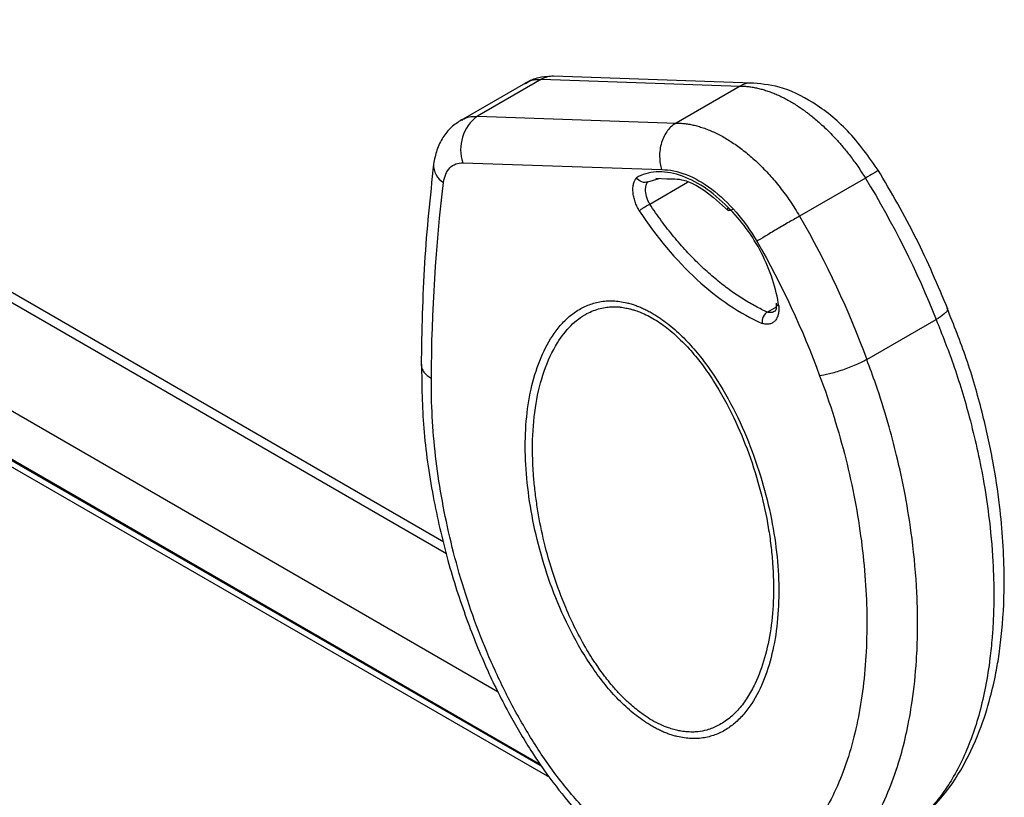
# Model space of a CAD drawing. Header units: millimetres. Extents: x 2938 to 3451, y 1869 to 2231.
# Tile 29 of 30: x 3354 to 3387, y 2142 to 2168. Entities that reach past the tile are written whole.
import ezdxf

# ---------------------------------------------------------------- set-up
doc = ezdxf.new("R2010")
doc.units = ezdxf.units.MM
doc.layers.add('粗实线层', color=7, linetype='Continuous', lineweight=35)

msp = doc.modelspace()

# ---------------------------------------------------------------- linework, layer by layer
at = {"layer": '粗实线层', "color": 8, "linetype": 'Continuous', "lineweight": 25}
for p, q in [((3368.536, 2150.218), (3316.065, 2180.508)), ((3344.897, 2160.229), (3370.282, 2145.574)), ((3372.015, 2142.693), (3343.25, 2159.278)), ((3343.495, 2159.419), (3371.702, 2143.136))]:
    msp.add_line(p, q, dxfattribs=at)
at = {"layer": '粗实线层', "color": 7, "linetype": 'Continuous', "lineweight": 25}
for p, q in [((3368.446, 2150.608), (3316.565, 2180.558)), ((3371.737, 2166.165), (3369.586, 2164.923)), ((3371.737, 2166.165), (3378.412, 2165.936)), ((3378.813, 2166.04), (3372.139, 2166.269)), ((3371.191, 2166.04), (3369.018, 2164.786)), ((3378.412, 2165.936), (3376.261, 2164.695)), ((3369.586, 2164.923), (3376.261, 2164.695)), ((3369.093, 2163.357), (3375.778, 2163.128)), ((3375.306, 2162.723), (3375.686, 2162.834)), ((3375.583, 2162.842), (3375.947, 2162.815)), ((3382.628, 2162.843), (3380.415, 2161.565)), ((3375.373, 2161.971), (3376.647, 2162.706)), ((3371.764, 2143.048), (3343.433, 2159.384)), ((3379.625, 2158.511), (3379.329, 2158.34)), ((3382.674, 2156.741), (3385.007, 2158.088))]:
    msp.add_line(p, q, dxfattribs=at)
at = {"layer": '粗实线层', "color": 8, "linetype": 'Continuous', "lineweight": 25}
for centre, radius, start, end in [((3372.117, 2165.525), 0.744, 88.3151, 120.7219), ((3368.777, 2163.278), 0.672, 176.97, 240.1014)]:
    msp.add_arc(centre, radius, start, end, dxfattribs=at)
at = {"layer": '粗实线层', "color": 7, "linetype": 'Continuous', "lineweight": 25}
msp.add_arc((3370.382, 2163.812), 1.367, 125.5891, 199.4173, dxfattribs=at)
at = {"layer": '粗实线层', "color": 8, "linetype": 'Continuous', "lineweight": 25}
for points, knots in [([(3371.194, 2166.018), (3371.234, 2166.048), (3371.383, 2166.159), (3371.588, 2166.162), (3371.737, 2166.165)], [0, 0, 0, 0, 0.2681463, 1, 1, 1, 1]), ([(3369.051, 2164.782), (3369.087, 2164.809), (3369.234, 2164.917), (3369.435, 2164.921), (3369.586, 2164.923)], [0, 0, 0, 0, 0.245869, 1, 1, 1, 1]), ([(3383.062, 2163.097), (3383.06, 2163.097), (3383.055, 2163.097), (3382.995, 2163.064), (3382.874, 2162.993), (3382.725, 2162.902), (3382.628, 2162.843)], [0, 0, 0, 0, 0.184416, 0.399053, 0.609266, 1, 1, 1, 1]), ([(3379.57, 2158.37), (3379.547, 2158.354), (3379.482, 2158.308), (3379.388, 2158.327), (3379.329, 2158.34)], [0, 0, 0, 0, 0.364712, 1, 1, 1, 1]), ([(3385.007, 2158.088), (3385.203, 2157.592), (3385.635, 2156.5), (3386.175, 2154.702), (3386.555, 2152.999), (3386.801, 2151.38), (3386.922, 2150.054), (3386.953, 2148.868), (3386.931, 2148.023), (3386.886, 2147.334), (3386.811, 2146.604), (3386.677, 2145.758), (3386.476, 2144.887), (3386.223, 2144.08), (3385.918, 2143.333), (3385.582, 2142.694), (3385.208, 2142.122), (3384.704, 2141.517), (3384.232, 2141.065), (3383.86, 2140.869), (3383.806, 2140.84)], [0, 0, 0, 0, 0.068793, 0.151727, 0.249635, 0.308942, 0.385854, 0.446446, 0.491099, 0.519804, 0.558309, 0.612647, 0.665858, 0.716841, 0.768148, 0.820011, 0.860048, 0.907891, 0.986573, 1, 1, 1, 1]), ([(3367.687, 2156.584), (3367.691, 2156.539), (3367.701, 2156.449), (3367.793, 2156.28), (3367.937, 2156.177), (3368.031, 2156.109)], [0, 0, 0, 0, 0.255659, 0.516014, 1, 1, 1, 1]), ([(3380.892, 2139.213), (3381.008, 2139.253), (3381.271, 2139.344), (3381.609, 2139.64), (3381.973, 2139.968), (3382.309, 2140.351), (3382.653, 2140.812), (3383.045, 2141.451), (3383.443, 2142.295), (3383.779, 2143.263), (3384.029, 2144.246), (3384.227, 2145.344), (3384.344, 2146.467), (3384.392, 2147.694), (3384.367, 2149.051), (3384.23, 2150.594), (3383.985, 2152.139), (3383.705, 2153.444), (3383.376, 2154.682), (3383.038, 2155.76), (3382.776, 2156.465), (3382.674, 2156.741)], [0, 0, 0, 0, 0.025884, 0.058855, 0.094125, 0.129057, 0.163684, 0.210315, 0.275895, 0.339202, 0.393956, 0.450333, 0.5238, 0.573177, 0.638549, 0.72534, 0.794295, 0.854128, 0.904458, 0.962609, 1, 1, 1, 1])]:
    msp.add_open_spline(points, degree=3, knots=knots, dxfattribs=at)
at = {"layer": '粗实线层', "color": 7, "linetype": 'Continuous', "lineweight": 25}
for points, knots in [([(3372.029, 2166.259), (3371.896, 2166.252), (3371.599, 2166.237), (3371.343, 2166.114), (3371.201, 2166.046)], [0, 0, 0, 0, 0.445317, 1, 1, 1, 1]), ([(3378.774, 2166.035), (3378.766, 2166.036), (3378.644, 2166.064), (3378.524, 2165.998), (3378.412, 2165.936)], [0, 0, 0, 0, 0.065697, 1, 1, 1, 1]), ([(3378.412, 2165.936), (3378.46, 2165.935), (3378.555, 2165.934), (3378.701, 2165.921), (3378.85, 2165.899), (3379.001, 2165.869), (3379.155, 2165.83), (3379.31, 2165.783), (3379.466, 2165.727), (3379.624, 2165.663), (3379.783, 2165.591), (3379.942, 2165.51), (3380.102, 2165.422), (3380.262, 2165.326), (3380.381, 2165.248), (3380.468, 2165.189), (3380.531, 2165.145), (3380.619, 2165.081), (3380.731, 2164.997), (3380.868, 2164.889), (3381.027, 2164.755), (3381.209, 2164.592), (3381.411, 2164.397), (3381.633, 2164.166), (3381.87, 2163.897), (3382.119, 2163.586), (3382.378, 2163.234), (3382.542, 2162.976), (3382.628, 2162.843)], [0, 0, 0, 0, 0.035276, 0.070551, 0.105826, 0.1411, 0.176375, 0.211649, 0.246923, 0.282198, 0.317473, 0.352748, 0.388024, 0.423299, 0.458574, 0.467101, 0.48115, 0.50072, 0.52581, 0.55642, 0.592551, 0.634203, 0.681373, 0.734062, 0.79227, 0.855995, 0.925238, 1, 1, 1, 1]), ([(3383.086, 2163.066), (3382.748, 2163.545), (3382.1, 2164.464), (3380.904, 2165.411), (3379.769, 2165.961), (3379.065, 2166.015), (3378.734, 2166.04)], [0, 0, 0, 0, 0.2867598, 0.5496747, 0.7879029, 1, 1, 1, 1]), ([(3369.048, 2164.803), (3368.929, 2164.725), (3368.687, 2164.567), (3368.407, 2164.216), (3368.195, 2163.798), (3368.136, 2163.476), (3368.106, 2163.314)], [0, 0, 0, 0, 0.239437, 0.488567, 0.74342, 1, 1, 1, 1]), ([(3376.261, 2164.695), (3376.161, 2164.637), (3376.062, 2164.553), (3375.889, 2164.329), (3375.817, 2164.189), (3375.724, 2163.885), (3375.702, 2163.72), (3375.709, 2163.406), (3375.736, 2163.257), (3375.778, 2163.128)], [0, 0, 0, 0, 0.25, 0.25, 0.5, 0.5, 0.75, 0.75, 1, 1, 1, 1]), ([(3376.261, 2164.695), (3376.31, 2164.694), (3376.409, 2164.692), (3376.561, 2164.678), (3376.717, 2164.654), (3376.878, 2164.62), (3377.043, 2164.576), (3377.212, 2164.521), (3377.385, 2164.454), (3377.561, 2164.377), (3377.74, 2164.288), (3377.921, 2164.187), (3378.104, 2164.074), (3378.289, 2163.95), (3378.474, 2163.813), (3378.661, 2163.665), (3378.847, 2163.505), (3379.033, 2163.333), (3379.217, 2163.15), (3379.399, 2162.955), (3379.579, 2162.749), (3379.756, 2162.532), (3379.929, 2162.304), (3380.097, 2162.067), (3380.26, 2161.821), (3380.363, 2161.651), (3380.415, 2161.565)], [0, 0, 0, 0, 0.036194, 0.072864, 0.11001, 0.147631, 0.185728, 0.224302, 0.263351, 0.302876, 0.342876, 0.383353, 0.424306, 0.465734, 0.507639, 0.550019, 0.592875, 0.636208, 0.680016, 0.7243, 0.76906, 0.814296, 0.860008, 0.906196, 0.95286, 1, 1, 1, 1]), ([(3368.106, 2163.314), (3367.988, 2162.216), (3367.752, 2160.021), (3367.708, 2157.704), (3367.685, 2156.545)], [0, 0, 0, 0, 0.500111, 1, 1, 1, 1]), ([(3368.442, 2162.696), (3368.467, 2162.903), (3368.541, 2163.075), (3368.768, 2163.305), (3368.92, 2163.363), (3369.093, 2163.357)], [0, 0, 0, 0, 0.5, 0.5, 1, 1, 1, 1]), ([(3375.778, 2163.128), (3376.037, 2163.13), (3376.314, 2163.075), (3376.883, 2162.853), (3377.173, 2162.687), (3377.741, 2162.259), (3378.018, 2161.998), (3378.532, 2161.404), (3378.77, 2161.071), (3378.977, 2160.719)], [0, 0, 0, 0, 0.25, 0.25, 0.5, 0.5, 0.75, 0.75, 1, 1, 1, 1]), ([(3385.4, 2158.434), (3385.063, 2159.234), (3384.389, 2160.834), (3383.495, 2162.363), (3383.048, 2163.127)], [0, 0, 0, 0, 0.500141, 1, 1, 1, 1]), ([(3375.02, 2161.748), (3375.007, 2161.773), (3374.979, 2161.821), (3374.943, 2161.897), (3374.91, 2161.973), (3374.871, 2162.079), (3374.832, 2162.214), (3374.808, 2162.374), (3374.805, 2162.524), (3374.826, 2162.656), (3374.864, 2162.77), (3374.904, 2162.827), (3374.924, 2162.855)], [0, 0, 0, 0, 0.060761, 0.12114, 0.181566, 0.242468, 0.371103, 0.500117, 0.62875, 0.757759, 0.878788, 1, 1, 1, 1]), ([(3378.007, 2161.86), (3377.748, 2162.123), (3377.475, 2162.352), (3376.923, 2162.718), (3376.644, 2162.856), (3376.101, 2163.031), (3375.838, 2163.068), (3375.348, 2163.039), (3375.122, 2162.972), (3374.924, 2162.855)], [0, 0, 0, 0, 0.25, 0.25, 0.5, 0.5, 0.75, 0.75, 1, 1, 1, 1]), ([(3375.306, 2162.723), (3375.257, 2162.697), (3375.182, 2162.689), (3375.032, 2162.739), (3374.963, 2162.796), (3374.924, 2162.855)], [0, 0, 0, 0, 0.5, 0.5, 1, 1, 1, 1]), ([(3375.947, 2162.815), (3376.128, 2162.821), (3376.501, 2162.833), (3377.254, 2162.448), (3377.758, 2161.991), (3378.028, 2161.745)], [0, 0, 0, 0, 0.304013, 0.626969, 1, 1, 1, 1]), ([(3375.02, 2161.748), (3375.029, 2161.755), (3375.048, 2161.77), (3375.086, 2161.796), (3375.13, 2161.826), (3375.198, 2161.87), (3375.285, 2161.924), (3375.346, 2161.956), (3375.373, 2161.971)], [0, 0, 0, 0, 0.116807, 0.240538, 0.369368, 0.500921, 0.77299, 1, 1, 1, 1]), ([(3379.329, 2158.34), (3379.264, 2158.37), (3379.132, 2158.431), (3378.932, 2158.534), (3378.729, 2158.647), (3378.523, 2158.771), (3378.315, 2158.905), (3378.105, 2159.051), (3377.893, 2159.208), (3377.679, 2159.376), (3377.465, 2159.556), (3377.249, 2159.747), (3377.034, 2159.949), (3376.819, 2160.163), (3376.606, 2160.389), (3376.393, 2160.626), (3376.182, 2160.873), (3375.974, 2161.132), (3375.77, 2161.401), (3375.568, 2161.681), (3375.438, 2161.874), (3375.373, 2161.971)], [0, 0, 0, 0, 0.046823, 0.094288, 0.142397, 0.191151, 0.24055, 0.290594, 0.341284, 0.392619, 0.4446, 0.49723, 0.550507, 0.604427, 0.658994, 0.714208, 0.77007, 0.826579, 0.883736, 0.941542, 1, 1, 1, 1]), ([(3378.152, 2161.785), (3378.1, 2161.757), (3378.047, 2161.743), (3377.991, 2161.772), (3377.99, 2161.814), (3378.007, 2161.86)], [0, 0, 0, 0, 0.5, 0.5, 1, 1, 1, 1]), ([(3379.713, 2158.548), (3379.633, 2159.126), (3379.429, 2159.746), (3378.833, 2160.905), (3378.44, 2161.44), (3378.007, 2161.86)], [0, 0, 0, 0, 0.5, 0.5, 1, 1, 1, 1]), ([(3375.02, 2161.748), (3375.592, 2160.874), (3376.256, 2160.082), (3377.67, 2158.785), (3378.419, 2158.281), (3379.152, 2157.96)], [0, 0, 0, 0, 0.5, 0.5, 1, 1, 1, 1]), ([(3380.415, 2161.565), (3380.314, 2161.509), (3380.193, 2161.441), (3379.926, 2161.288), (3379.781, 2161.203), (3379.501, 2161.038), (3379.367, 2160.958), (3379.139, 2160.82), (3379.046, 2160.763), (3378.977, 2160.719)], [0, 0, 0, 0, 0.25, 0.25, 0.5, 0.5, 0.75, 0.75, 1, 1, 1, 1]), ([(3376.3, 2144.071), (3376.254, 2144.083), (3376.161, 2144.107), (3376.019, 2144.153), (3375.878, 2144.207), (3375.735, 2144.269), (3375.593, 2144.34), (3375.45, 2144.418), (3375.189, 2144.575), (3374.808, 2144.851), (3374.328, 2145.294), (3373.872, 2145.807), (3373.312, 2146.557), (3372.702, 2147.593), (3372.129, 2148.891), (3371.696, 2150.205), (3371.396, 2151.501), (3371.219, 2152.765), (3371.167, 2153.973), (3371.246, 2155.105), (3371.457, 2156.139), (3371.796, 2157.058), (3372.193, 2157.707), (3372.582, 2158.127), (3372.914, 2158.388), (3373.28, 2158.582), (3373.621, 2158.681), (3373.909, 2158.718), (3374.136, 2158.721), (3374.366, 2158.702), (3374.524, 2158.669), (3374.603, 2158.653)], [0, 0, 0, 0, 0.009067, 0.018069, 0.027025, 0.035954, 0.044876, 0.053808, 0.062772, 0.093888, 0.125506, 0.156368, 0.188266, 0.250674, 0.313227, 0.37556, 0.438073, 0.500141, 0.562783, 0.624878, 0.686977, 0.74959, 0.811839, 0.843737, 0.874578, 0.906488, 0.937279, 0.95333, 0.969078, 0.984606, 1, 1, 1, 1]), ([(3376.277, 2144.284), (3376.245, 2144.292), (3376.154, 2144.314), (3375.973, 2144.37), (3375.727, 2144.469), (3375.454, 2144.611), (3375.22, 2144.761), (3374.954, 2144.955), (3374.682, 2145.186), (3374.383, 2145.481), (3374.144, 2145.743), (3373.889, 2146.053), (3373.692, 2146.322), (3373.532, 2146.559), (3373.409, 2146.747), (3373.044, 2147.341), (3372.58, 2148.276), (3372.124, 2149.499), (3371.816, 2150.588), (3371.634, 2151.485), (3371.532, 2152.18), (3371.446, 2152.991), (3371.409, 2154.051), (3371.523, 2155.283), (3371.801, 2156.387), (3372.204, 2157.261), (3372.696, 2157.903), (3373.192, 2158.28), (3373.621, 2158.451), (3373.915, 2158.505), (3374.111, 2158.52), (3374.254, 2158.519), (3374.349, 2158.513), (3374.408, 2158.507), (3374.479, 2158.495), (3374.571, 2158.479), (3374.633, 2158.465), (3374.663, 2158.458)], [0, 0, 0, 0, 0.006323, 0.01831, 0.035969, 0.054482, 0.071147, 0.081484, 0.106858, 0.125332, 0.143212, 0.157688, 0.181815, 0.189384, 0.19705, 0.212637, 0.284802, 0.338165, 0.393775, 0.446067, 0.472964, 0.500204, 0.57243, 0.643438, 0.714151, 0.786655, 0.840498, 0.893517, 0.931232, 0.948468, 0.961508, 0.974409, 0.97901, 0.980832, 0.987229, 0.994013, 1, 1, 1, 1]), ([(3374.603, 2158.653), (3374.65, 2158.641), (3374.743, 2158.617), (3374.885, 2158.571), (3375.027, 2158.517), (3375.169, 2158.455), (3375.312, 2158.385), (3375.456, 2158.306), (3375.717, 2158.148), (3376.098, 2157.871), (3376.577, 2157.425), (3377.033, 2156.91), (3377.593, 2156.157), (3378.202, 2155.121), (3378.778, 2153.823), (3379.212, 2152.512), (3379.517, 2151.213), (3379.69, 2149.952), (3379.734, 2148.745), (3379.649, 2147.617), (3379.441, 2146.581), (3379.107, 2145.658), (3378.712, 2145.008), (3378.323, 2144.587), (3377.99, 2144.326), (3377.624, 2144.134), (3377.283, 2144.038), (3376.995, 2144.003), (3376.768, 2144.001), (3376.537, 2144.021), (3376.379, 2144.054), (3376.3, 2144.071)], [0, 0, 0, 0, 0.009106, 0.018141, 0.027125, 0.036078, 0.045019, 0.053968, 0.062946, 0.09407, 0.125711, 0.156589, 0.188514, 0.251092, 0.313552, 0.375876, 0.437927, 0.500618, 0.562766, 0.625338, 0.687408, 0.749601, 0.812163, 0.843952, 0.87476, 0.906581, 0.937304, 0.953338, 0.969077, 0.984603, 1, 1, 1, 1]), ([(3379.713, 2158.548), (3379.715, 2158.522), (3379.718, 2158.471), (3379.717, 2158.397), (3379.71, 2158.327), (3379.692, 2158.236), (3379.655, 2158.133), (3379.585, 2158.035), (3379.495, 2157.966), (3379.389, 2157.931), (3379.274, 2157.927), (3379.192, 2157.949), (3379.152, 2157.96)], [0, 0, 0, 0, 0.060499, 0.120551, 0.180646, 0.241271, 0.370532, 0.500139, 0.629393, 0.758994, 0.879411, 1, 1, 1, 1]), ([(3379.627, 2158.644), (3379.631, 2158.571), (3379.637, 2158.43), (3379.592, 2158.381), (3379.57, 2158.357)], [0, 0, 0, 0, 0.517716, 1, 1, 1, 1]), ([(3379.629, 2158.635), (3379.63, 2158.627), (3379.632, 2158.609), (3379.654, 2158.577), (3379.69, 2158.559), (3379.713, 2158.548)], [0, 0, 0, 0, 0.23611, 0.503344, 1, 1, 1, 1]), ([(3374.663, 2158.458), (3374.699, 2158.449), (3374.776, 2158.43), (3374.913, 2158.389), (3375.032, 2158.347), (3375.189, 2158.281), (3375.364, 2158.198), (3375.598, 2158.061), (3375.832, 2157.902), (3376.066, 2157.72), (3376.378, 2157.445), (3376.68, 2157.133), (3376.958, 2156.805), (3377.217, 2156.469), (3377.663, 2155.822), (3378.21, 2154.823), (3378.733, 2153.564), (3379.116, 2152.322), (3379.337, 2151.29), (3379.453, 2150.492), (3379.529, 2149.701), (3379.552, 2148.746), (3379.462, 2147.677), (3379.257, 2146.701), (3378.979, 2145.947), (3378.673, 2145.389), (3378.386, 2144.997), (3378.054, 2144.675), (3377.692, 2144.435), (3377.334, 2144.291), (3377.055, 2144.237), (3376.837, 2144.221), (3376.648, 2144.224), (3376.453, 2144.246), (3376.328, 2144.273), (3376.277, 2144.284)], [0, 0, 0, 0, 0.0074486, 0.0154708, 0.0271381, 0.0308816, 0.0461056, 0.061256, 0.0764433, 0.0917774, 0.1073646, 0.1389781, 0.1545402, 0.1680595, 0.1981285, 0.2624756, 0.3220413, 0.3856304, 0.4462271, 0.4770525, 0.5082064, 0.5701593, 0.6314237, 0.6923729, 0.7534737, 0.7900623, 0.8257674, 0.8598958, 0.8953694, 0.9267303, 0.9491837, 0.9595139, 0.9747362, 0.9896397, 1, 1, 1, 1]), ([(3379.329, 2158.34), (3379.278, 2158.312), (3379.223, 2158.253), (3379.155, 2158.105), (3379.144, 2158.022), (3379.152, 2157.96)], [0, 0, 0, 0, 0.5, 0.5, 1, 1, 1, 1]), ([(3383.755, 2140.795), (3384.185, 2141.104), (3384.983, 2141.677), (3385.856, 2142.911), (3386.449, 2144.143), (3386.81, 2145.273), (3387.009, 2146.149), (3387.134, 2146.892), (3387.26, 2147.938), (3387.33, 2149.576), (3387.206, 2151.496), (3386.922, 2153.368), (3386.557, 2155.016), (3386.065, 2156.74), (3385.599, 2157.906), (3385.375, 2158.468)], [0, 0, 0, 0, 0.1044383, 0.1936867, 0.2815247, 0.3486232, 0.3960376, 0.4309213, 0.4743818, 0.5682857, 0.6892259, 0.7604138, 0.8378035, 0.9217762, 1, 1, 1, 1]), ([(3385.382, 2158.471), (3385.386, 2158.456), (3385.397, 2158.424), (3385.356, 2158.354), (3385.252, 2158.245), (3385.104, 2158.15), (3385.007, 2158.088)], [0, 0, 0, 0, 0.179305, 0.395358, 0.606929, 1, 1, 1, 1]), ([(3367.699, 2156.584), (3367.708, 2155.876), (3367.726, 2154.442), (3368.047, 2152.216), (3368.538, 2150.062), (3369.164, 2148.095), (3369.874, 2146.346), (3370.625, 2144.838), (3371.4, 2143.534), (3372.45, 2142.04), (3373.616, 2140.759), (3374.849, 2139.781), (3375.838, 2139.177), (3376.967, 2138.708), (3378.268, 2138.47), (3379.678, 2138.567), (3380.533, 2138.977), (3380.981, 2139.192)], [0, 0, 0, 0, 0.0879599, 0.1779305, 0.260098, 0.3347672, 0.4011427, 0.4601361, 0.5115212, 0.560269, 0.6535308, 0.6981568, 0.7420621, 0.7939287, 0.8543081, 0.9236399, 1, 1, 1, 1]), ([(3382.674, 2156.741), (3382.572, 2156.686), (3382.447, 2156.626), (3382.165, 2156.505), (3382.008, 2156.444), (3381.698, 2156.339), (3381.546, 2156.294), (3381.283, 2156.231), (3381.171, 2156.211), (3381.085, 2156.202)], [0, 0, 0, 0, 0.25, 0.25, 0.5, 0.5, 0.75, 0.75, 1, 1, 1, 1]), ([(3381.085, 2156.202), (3381.443, 2155.267), (3381.732, 2154.336), (3382.197, 2152.479), (3382.372, 2151.549), (3382.607, 2149.753), (3382.668, 2148.88), (3382.677, 2147.604), (3382.667, 2147.184), (3382.619, 2146.369), (3382.581, 2145.973), (3382.427, 2144.815), (3382.271, 2144.086), (3381.948, 2143.062), (3381.825, 2142.732), (3381.549, 2142.105), (3381.397, 2141.809), (3381.063, 2141.255), (3380.88, 2140.997), (3380.482, 2140.523), (3380.265, 2140.305), (3379.563, 2139.733), (3379.037, 2139.461), (3378.136, 2139.266), (3377.816, 2139.238), (3377.158, 2139.269), (3376.819, 2139.326), (3376.12, 2139.531), (3375.758, 2139.682), (3375.043, 2140.067), (3374.687, 2140.302), (3374.155, 2140.719), (3373.978, 2140.869), (3373.632, 2141.183), (3373.463, 2141.347), (3373.13, 2141.692), (3372.967, 2141.872), (3372.646, 2142.245), (3372.487, 2142.44), (3372.027, 2143.037), (3371.74, 2143.451), (3371.199, 2144.307), (3370.944, 2144.75), (3370.467, 2145.658), (3370.246, 2146.118), (3369.841, 2147.041), (3369.656, 2147.505), (3369.147, 2148.904), (3368.867, 2149.854), (3368.434, 2151.703), (3368.277, 2152.61), (3368.071, 2154.391), (3368.024, 2155.272), (3368.031, 2156.109)], [0, 0, 0, 0, 0.0625, 0.0625, 0.125, 0.125, 0.1875, 0.1875, 0.21875, 0.21875, 0.25, 0.25, 0.3125, 0.3125, 0.34375, 0.34375, 0.375, 0.375, 0.40625, 0.40625, 0.4375, 0.4375, 0.5, 0.5, 0.53125, 0.53125, 0.5625, 0.5625, 0.59375, 0.59375, 0.625, 0.625, 0.640625, 0.640625, 0.65625, 0.65625, 0.671875, 0.671875, 0.6875, 0.6875, 0.71875, 0.71875, 0.75, 0.75, 0.78125, 0.78125, 0.8125, 0.8125, 0.875, 0.875, 0.9375, 0.9375, 1, 1, 1, 1])]:
    msp.add_open_spline(points, degree=3, knots=knots, dxfattribs=at)
for points in [[(3382.628, 2162.843), (3383.562, 2161.315), (3384.366, 2159.708), (3385.007, 2158.088)], [(3368.031, 2156.109), (3368.044, 2158.382), (3368.181, 2160.584), (3368.442, 2162.696)], [(3375.373, 2161.971), (3375.282, 2162.133), (3375.23, 2162.318), (3375.234, 2162.472)], [(3375.234, 2162.472), (3375.236, 2162.573), (3375.261, 2162.661), (3375.306, 2162.723)], [(3380.415, 2161.565), (3381.309, 2160.015), (3382.073, 2158.384), (3382.674, 2156.741)], [(3378.977, 2160.719), (3379.813, 2159.268), (3380.526, 2157.741), (3381.085, 2156.202)]]:
    msp.add_open_spline(points, degree=3, dxfattribs=at)

doc.saveas('drawing.dxf')
